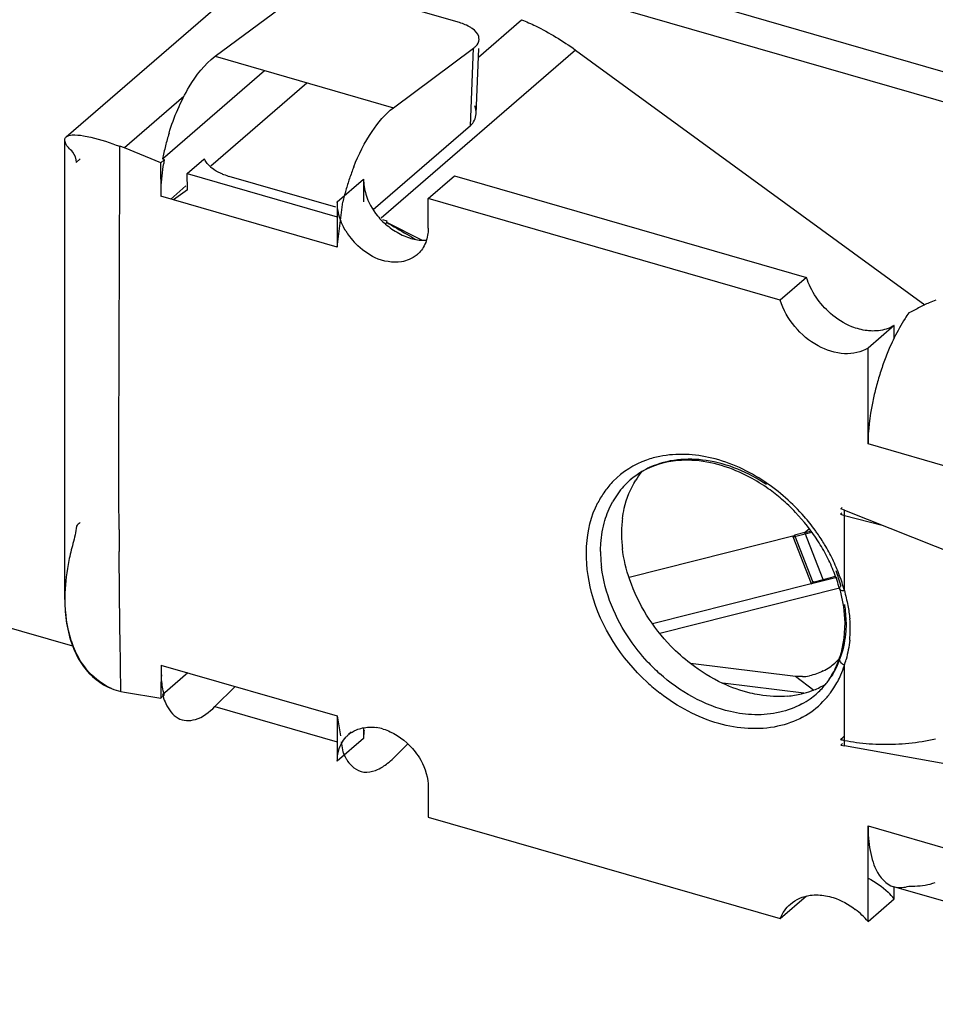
# Model space of a CAD drawing. Header units: millimetres. Extents: x 0 to 210, y 0 to 297.
# Tile 17 of 34: x 67.66 to 69.11, y 238.26 to 239.82. Entities that reach past the tile are written whole.
import ezdxf

# ---------------------------------------------------------------- set-up
doc = ezdxf.new("R2010")
doc.units = ezdxf.units.MM
doc.header["$LTSCALE"] = 19.36
doc.layers.get('0').update_dxf_attribs({"linetype": 'CONTINUOUS'})

msp = doc.modelspace()

# ---------------------------------------------------------------- linework, layer by layer
at = {"color": 7, "linetype": 'Continuous'}
for p, q in [((67.74041, 238.82837), (57.92516, 241.66178)), ((67.96618, 239.76456), (68.24942, 239.68279)), ((67.88573, 239.60044), (67.88286, 239.60162)), ((68.16028, 239.53341), (68.20194, 239.56949)), ((68.20194, 239.56949), (68.20194, 239.53345)), ((68.16028, 239.46163), (67.8802, 239.54248)), ((68.16028, 239.46163), (68.169, 239.53345)), ((68.16028, 239.53341), (68.16028, 239.46163)), ((69.04442, 239.33751), (69.00276, 239.30143)), ((69.04442, 239.31772), (69.04442, 239.33751)), ((69.00276, 239.14949), (69.00276, 239.30143)), ((68.96121, 239.0401), (68.95882, 239.038)), ((68.95882, 239.038), (68.9652, 239.03553)), ((68.95946, 239.04653), (68.96162, 239.0484)), ((68.96523, 239.04423), (68.95946, 239.04653)), ((68.96523, 238.91684), (68.96523, 239.04423)), ((68.88368, 239.0017), (68.91351, 239.0092)), ((68.88533, 239.00353), (68.62347, 238.93719)), ((67.72784, 238.9127), (67.72765, 238.90266)), ((67.8802, 238.79846), (68.16028, 238.7176)), ((68.88769, 238.78051), (68.72114, 238.80084)), ((68.96525, 238.67025), (68.96525, 238.79768)), ((67.8829, 238.75126), (67.88569, 238.75072)), ((67.96609, 238.7325), (68.16028, 238.67645)), ((68.16028, 238.7176), (68.16028, 238.64582)), ((68.16028, 238.7176), (68.16515, 238.68591)), ((68.20194, 238.69876), (68.20194, 238.6819)), ((68.20194, 238.6819), (68.16028, 238.64582)), ((68.1666, 238.67647), (68.169, 238.66088)), ((68.96226, 238.67371), (68.95946, 238.67129)), ((68.95946, 238.67129), (68.96525, 238.67025)), ((69.00276, 238.39139), (69.00276, 238.54333)), ((69.04442, 238.42747), (69.04442, 238.44659)), ((69.00276, 238.39139), (69.04442, 238.42747))]:
    msp.add_line(p, q, dxfattribs=at)
at = {"color": 6, "linetype": 'Continuous'}
for p, q in [((68.36583, 239.95876), (69.39052, 239.66295)), ((67.7301, 239.63655), (68.07832, 239.93812)), ((68.32416, 239.92268), (69.34886, 239.62687)), ((68.35191, 239.81882), (68.18414, 239.86725)), ((67.96618, 239.76456), (68.09164, 239.85801)), ((68.24942, 239.68279), (68.37639, 239.77738)), ((68.38066, 239.67324), (68.38471, 239.77706)), ((68.5383, 239.7745), (69.09271, 239.36993)), ((67.88286, 239.60162), (68.0448, 239.74186)), ((67.95939, 239.5905), (68.11182, 239.72251)), ((68.3716, 239.65445), (68.21719, 239.52073)), ((67.72765, 238.90266), (67.72765, 239.63212)), ((67.81498, 239.55606), (67.81521, 239.62185)), ((67.82247, 239.61903), (67.81521, 239.62185)), ((67.8802, 239.59527), (67.82247, 239.61903)), ((67.75221, 239.6019), (67.74568, 239.59624)), ((67.87991, 239.59539), (67.88569, 239.6004)), ((67.92215, 239.57848), (67.94853, 239.60132)), ((67.88049, 239.5424), (67.87991, 239.59539)), ((67.92243, 239.55276), (67.92215, 239.57848)), ((67.92215, 239.57848), (68.16028, 239.50974)), ((68.15782, 239.52488), (67.98874, 239.57369)), ((68.3046, 239.53865), (68.34626, 239.57473)), ((68.34626, 239.57473), (68.90505, 239.41343)), ((67.91994, 239.5588), (67.89587, 239.53796)), ((67.92229, 239.55266), (67.90021, 239.5367)), ((68.3046, 239.49175), (68.3046, 239.53865)), ((68.86339, 239.37734), (68.3046, 239.53865)), ((68.23936, 239.50292), (68.23267, 239.50522)), ((68.23706, 239.49837), (68.23936, 239.50292)), ((68.90505, 239.41343), (68.86339, 239.37734)), ((69.11058, 239.37747), (69.10223, 239.37424)), ((68.96523, 239.04423), (69.43759, 238.85615)), ((69.02517, 239.02011), (68.96524, 239.03552)), ((68.90265, 239.00859), (68.88581, 239.00435)), ((68.88581, 239.00435), (68.91493, 238.92992)), ((68.93177, 238.93415), (68.90265, 239.00859)), ((68.9129, 238.9273), (68.88368, 239.0017)), ((68.91225, 238.92713), (68.91675, 238.93103)), ((68.95304, 238.93738), (68.9129, 238.9273)), ((68.91493, 238.92992), (68.93177, 238.93415)), ((68.67212, 238.84915), (68.95721, 238.92078)), ((68.96357, 238.89086), (68.96568, 238.86568)), ((68.96568, 238.86568), (68.96452, 238.84136)), ((68.96452, 238.84136), (68.96014, 238.81826)), ((68.96014, 238.81826), (68.95773, 238.81006)), ((67.88049, 238.79837), (67.87991, 238.74571)), ((67.9231, 238.78607), (67.8829, 238.75126)), ((67.81672, 238.75631), (67.82246, 238.7553)), ((67.82247, 238.75524), (67.8802, 238.74566)), ((67.966, 238.73242), (67.99835, 238.76435)), ((68.90078, 238.75384), (68.77244, 238.7695)), ((68.92241, 238.75418), (68.92024, 238.7523)), ((67.87991, 238.74571), (67.88569, 238.75072)), ((68.18249, 238.69196), (68.17789, 238.68798)), ((68.24942, 238.65083), (68.27222, 238.67334)), ((69.43759, 238.58563), (68.96525, 238.67025)), ((68.3046, 238.60416), (68.3046, 238.55726)), ((68.3046, 238.55726), (68.86339, 238.39595)), ((69.38274, 238.34868), (69.04358, 238.44659)), ((68.86339, 238.39595), (68.90505, 238.43203))]:
    msp.add_line(p, q, dxfattribs=at)
at = {"color": 9, "linetype": 'Continuous'}
for p, q in [((68.38417, 239.76311), (68.45293, 239.82266)), ((68.5383, 239.7745), (68.23, 239.5075)), ((68.3716, 239.65445), (68.37639, 239.77738)), ((67.91679, 239.70071), (67.82247, 239.61903)), ((68.23853, 239.50128), (68.29487, 239.47262)), ((69.98416, 238.86619), (69.00276, 239.14949)), ((68.62568, 239.09244), (68.62538, 239.09218)), ((68.90964, 239.01464), (68.90148, 239.00758)), ((68.91225, 238.92713), (68.66068, 238.86393)), ((68.91648, 238.7578), (68.88769, 238.78051)), ((68.92068, 238.75268), (68.92024, 238.7523)), ((69.00276, 238.54333), (69.98416, 238.26003))]:
    msp.add_line(p, q, dxfattribs=at)
at = {"color": 6, "linetype": 'Continuous'}
msp.add_lwpolyline([(68.95749, 238.91964), (68.95833, 238.9165), (68.96357, 238.89086)], dxfattribs=at)
at = {"color": 7, "linetype": 'Continuous'}
for centre, radius, start, end in [((68.26212, 239.52885), 0.38611, 162.87225, 165.98277), ((68.27418, 239.52574), 0.39857, 165.96799, 169.01984), ((68.24558, 239.53555), 0.36569, 169.78527, 170.72095), ((68.54677, 239.44557), 0.38784, 158.3039, 161.21664), ((68.55271, 239.44339), 0.39417, 161.19409, 164.00114), ((68.53893, 239.44737), 0.37983, 164.00509, 165.39443), ((68.52374, 239.45131), 0.36413, 165.39185, 166.96309), ((67.98187, 238.90248), 0.25422, 179.95976, 183.17918), ((67.89833, 238.88829), 0.16832, 197.59488, 202.14348), ((68.88563, 238.87675), 0.099, 304.67721, 316.41124), ((68.10823, 238.79576), 0.22776, 179.34272, 183.70466), ((68.889, 238.87195), 0.09314, 297.20517, 304.65322), ((68.89546, 238.85347), 0.07345, 272.39644, 281.11763), ((67.83929, 238.84752), 0.09396, 246.60193, 256.10175), ((67.99864, 238.78507), 0.12057, 196.28227, 197.471), ((67.78934, 240.03776), 1.7917, 310.74712, 311.01922), ((69.01724, 238.93091), 0.25726, 256.87496, 258.34233), ((68.24475, 238.69007), 0.08119, 201.07089, 205.34432), ((68.23566, 238.68577), 0.07112, 205.34956, 209.59451)]:
    msp.add_arc(centre, radius, start, end, dxfattribs=at)
at = {"color": 6, "linetype": 'Continuous'}
for centre, radius, start, end in [((67.99213, 239.62669), 0.05024, 227.59756, 232.60324), ((68.30708, 239.58018), 0.10785, 219.65771, 226.08975), ((68.31198, 239.58531), 0.11495, 226.10779, 232.41877), ((69.70872, 241.92165), 2.8319, 238.72454, 239.48259), ((68.31757, 239.59257), 0.12411, 232.41357, 238.28311), ((68.26499, 239.54224), 0.10646, 211.12187, 216.7863), ((68.26975, 239.54579), 0.1124, 216.7799, 224.50204), ((69.65287, 241.82717), 2.72215, 239.4854, 239.83908), ((68.29576, 239.5221), 0.04954, 269.33829, 277.02648), ((68.25743, 239.48473), 0.04579, 310.06247, 316.44412), ((69.37639, 239.15535), 0.36969, 153.92064, 156.39514), ((69.41547, 239.13832), 0.41232, 156.40196, 159.62504), ((69.44486, 239.12726), 0.44373, 159.60753, 162.67482), ((69.4512, 239.12518), 0.45039, 162.66218, 165.69977), ((68.70433, 239.00165), 0.12011, 120.62159, 131.09096), ((68.74571, 239.02238), 0.1316, 141.16374, 148.07971), ((68.71001, 238.99529), 0.12864, 131.13717, 144.27409), ((68.72303, 238.97809), 0.1683, 145.19335, 152.3601), ((68.67546, 238.84013), 0.292, 49.37443, 54.63477), ((68.66904, 238.8327), 0.30182, 43.58395, 49.36901), ((68.66734, 238.83089), 0.30429, 32.74769, 43.60894), ((67.81627, 238.95047), 0.09798, 130.82903, 135.74582), ((68.79624, 239.00765), 0.18479, 172.77909, 180.05228), ((79.317, 239.05311), 11.50325, 180.198164, 180.369934), ((68.81686, 239.00773), 0.20541, 180.07031, 186.86967), ((68.84509, 239.22651), 0.2254, 284.79625, 287.27689), ((68.67777, 238.83767), 0.29186, 27.15246, 32.73586), ((68.69057, 238.84426), 0.27746, 21.38507, 27.14914), ((68.70948, 238.85156), 0.25719, 15.35087, 21.4075), ((68.86635, 239.20852), 0.28206, 283.41579, 286.69737), ((68.86729, 239.20541), 0.2788, 286.69682, 287.4552), ((68.82454, 238.85304), 0.13995, 336.3918, 339.25969), ((68.82015, 238.8547), 0.14464, 339.25954, 342.04677), ((68.83032, 238.85046), 0.13362, 330.47337, 336.41015), ((68.86817, 239.00532), 0.31856, 227.24554, 232.16459), ((68.83523, 238.84996), 0.12949, 320.45829, 324.26886), ((68.83613, 238.8472), 0.12696, 324.29247, 330.46424), ((68.86491, 238.88885), 0.13996, 284.89783, 291.81102), ((68.86769, 238.88181), 0.13238, 291.82666, 300.68994), ((68.83691, 238.84846), 0.12724, 310.90822, 320.45757), ((68.83148, 238.837), 0.13889, 317.14022, 324.40193), ((68.86166, 238.90222), 0.15372, 275.19308, 283.25427), ((68.86332, 238.89453), 0.14585, 283.31512, 284.93095), ((68.8337, 238.83493), 0.13586, 298.7015, 315.9097), ((68.83279, 238.83583), 0.13713, 315.90386, 317.12407), ((68.2126, 238.62776), 0.07217, 73.46189, 82.60951), ((68.20745, 238.65284), 0.04579, 130.06247, 136.44412), ((68.31101, 238.68199), 0.10907, 177.62311, 180.04441), ((69.0227, 238.95869), 0.28556, 258.39558, 262.28273), ((69.03396, 239.01841), 0.34561, 275.61546, 282.66642), ((69.03109, 239.04452), 0.37188, 269.09579, 275.6615), ((69.0735, 238.58979), 0.14221, 267.64518, 271.42303), ((68.9429, 238.34164), 0.13294, 40.21284, 46.33888), ((68.902, 238.3063), 0.13188, 40.18174, 52.3527)]:
    msp.add_arc(centre, radius, start, end, dxfattribs=at)
at = {"color": 9, "linetype": 'Continuous'}
for centre, radius, start, end in [((68.70848, 238.99687), 0.12645, 122.63425, 130.90769), ((68.70976, 238.99498), 0.12873, 120.85533, 122.6361), ((68.71105, 238.99275), 0.13131, 114.47874, 120.8368), ((68.70016, 238.99121), 0.14205, 140.03787, 144.27233), ((68.69818, 238.99286), 0.13948, 135.64837, 140.03632), ((68.71433, 238.99226), 0.13392, 144.29851, 150.96083), ((68.66341, 238.82626), 0.31601, 36.10861, 41.12807), ((68.66847, 238.83006), 0.30968, 34.88454, 36.09281), ((68.66945, 238.83072), 0.3085, 31.02732, 34.88739), ((68.67565, 238.83438), 0.3013, 25.91291, 31.03877), ((68.78385, 238.97888), 0.20573, 180.07405, 187.06336), ((68.68445, 238.8387), 0.2915, 20.71091, 25.90559), ((68.71451, 238.85662), 0.25431, 15.34861, 21.00126), ((68.69641, 238.84315), 0.27874, 15.32737, 20.72411), ((68.7573, 238.86482), 0.21069, 5.54816, 8.17943), ((68.76732, 238.86583), 0.20062, 2.80908, 5.53662), ((68.77272, 238.86609), 0.19521, 0.04403, 2.81026), ((68.7995, 238.85461), 0.17512, 0.02889, 5.63109), ((68.81228, 238.8546), 0.16233, 354.14759, 0.03557), ((68.87052, 239.0067), 0.29768, 222.83876, 228.13576), ((68.58959, 238.90678), 0.39119, 343.80487, 345.28359), ((68.81403, 238.84662), 0.15893, 336.38574, 342.08667), ((68.83295, 238.85159), 0.13229, 324.27187, 327.34471), ((68.82424, 238.84215), 0.14779, 327.38424, 336.38666), ((68.82807, 238.83985), 0.14332, 324.26927, 327.33314), ((68.83614, 238.84977), 0.12875, 298.53759, 305.41255), ((68.83742, 238.84789), 0.12648, 305.43156, 310.90822)]:
    msp.add_arc(centre, radius, start, end, dxfattribs=at)
at = {"color": 6, "linetype": 'Continuous'}
for points, knots in [([(68.37461, 239.80847), (68.37311, 239.80956), (68.36605, 239.81402), (68.35815, 239.81702), (68.35191, 239.81882)], [0, 0, 0, 0, 0.2217499, 1, 1, 1, 1]), ([(68.45293, 239.82266), (68.46034, 239.81961), (68.4902, 239.80619), (68.51835, 239.78906), (68.5383, 239.7745)], [0, 0, 0, 0, 0.2449229, 1, 1, 1, 1]), ([(68.38527, 239.79145), (68.38533, 239.79293), (68.38439, 239.79989), (68.37897, 239.80532), (68.37461, 239.80847)], [0, 0, 0, 0, 0.2156193, 1, 1, 1, 1]), ([(68.37639, 239.77738), (68.37771, 239.77837), (68.382, 239.78197), (68.38512, 239.78746), (68.38527, 239.79145)], [0, 0, 0, 0, 0.2916874, 1, 1, 1, 1]), ([(67.74609, 239.59613), (67.74602, 239.6019), (67.74272, 239.61149), (67.73221, 239.62001), (67.72765, 239.62757), (67.72765, 239.63212)], [0, 0, 0, 0, 0.4220801, 0.6671031, 1, 1, 1, 1]), ([(67.72979, 239.63673), (67.7323, 239.63886), (67.74224, 239.64048), (67.7513, 239.63948), (67.75725, 239.63854)], [0, 0, 0, 0, 0.3532431, 1, 1, 1, 1]), ([(67.75725, 239.63854), (67.76115, 239.63792), (67.78094, 239.63399), (67.79995, 239.62705), (67.81524, 239.62171)], [0, 0, 0, 0, 0.1960789, 1, 1, 1, 1]), ([(67.98008, 239.5767), (67.97832, 239.57739), (67.97186, 239.58014), (67.96569, 239.58365), (67.96162, 239.58677)], [0, 0, 0, 0, 0.2694801, 1, 1, 1, 1]), ([(68.20292, 239.5577), (68.20357, 239.55363), (68.20747, 239.53697), (68.21578, 239.52134), (68.22405, 239.51135)], [0, 0, 0, 0, 0.2411521, 1, 1, 1, 1]), ([(68.3046, 239.49175), (68.3046, 239.48895), (68.30401, 239.47835), (68.30073, 239.46778), (68.29666, 239.46109)], [0, 0, 0, 0, 0.263136, 1, 1, 1, 1]), ([(68.27431, 239.44205), (68.27039, 239.4404), (68.25267, 239.43537), (68.2332, 239.43901), (68.22049, 239.44491)], [0, 0, 0, 0, 0.2330303, 1, 1, 1, 1]), ([(69.00276, 239.30143), (68.99186, 239.29483), (68.96321, 239.28899), (68.9208, 239.30311), (68.88447, 239.33364), (68.86825, 239.36219), (68.86339, 239.37734)], [0, 0, 0, 0, 0.2149807, 0.4613307, 0.7314177, 1, 1, 1, 1]), ([(69.10223, 239.37424), (69.09639, 239.37191), (69.08475, 239.36656), (69.07375, 239.35985), (69.06766, 239.35754)], [0, 0, 0, 0, 0.4909828, 1, 1, 1, 1]), ([(68.98915, 239.33146), (68.98505, 239.33252), (68.96829, 239.33809), (68.95302, 239.34781), (68.94294, 239.35663)], [0, 0, 0, 0, 0.2401416, 1, 1, 1, 1]), ([(69.06766, 239.35754), (69.06555, 239.35459), (69.05693, 239.34188), (69.04949, 239.3284), (69.04433, 239.31787)], [0, 0, 0, 0, 0.2364113, 1, 1, 1, 1]), ([(69.03468, 239.33279), (69.02688, 239.32985), (69.01538, 239.32806), (69.00411, 239.32882), (69.00118, 239.32917)], [0, 0, 0, 0, 0.7382536, 1, 1, 1, 1]), ([(69.01476, 239.23643), (69.01287, 239.22901), (69.00638, 239.20046), (69.00276, 239.17113), (69.00276, 239.14949)], [0, 0, 0, 0, 0.2613276, 1, 1, 1, 1]), ([(68.72292, 239.12333), (68.71561, 239.12367), (68.68814, 239.12327), (68.66053, 239.1153), (68.64317, 239.10503)], [0, 0, 0, 0, 0.2660895, 1, 1, 1, 1]), ([(68.84446, 239.07825), (68.83498, 239.08498), (68.79807, 239.10796), (68.75478, 239.12186), (68.72292, 239.12333)], [0, 0, 0, 0, 0.2671451, 1, 1, 1, 1]), ([(68.61292, 239.03088), (68.61363, 239.03645), (68.61738, 239.05776), (68.62554, 239.07837), (68.63401, 239.09196)], [0, 0, 0, 0, 0.2597968, 1, 1, 1, 1]), ([(68.65191, 238.77141), (68.61104, 238.80918), (68.55102, 238.89942), (68.55184, 239.01387), (68.57394, 239.05617)], [0, 0, 0, 0, 0.5383644, 1, 1, 1, 1]), ([(67.74609, 239.01884), (67.74547, 239.00948), (67.74054, 238.99131), (67.73599, 238.97327), (67.73416, 238.96418)], [0, 0, 0, 0, 0.5029318, 1, 1, 1, 1]), ([(68.72104, 238.80065), (68.70999, 238.80922), (68.66882, 238.84619), (68.63789, 238.89487), (68.6244, 238.93391)], [0, 0, 0, 0, 0.2528566, 1, 1, 1, 1]), ([(68.83024, 238.75097), (68.82538, 238.75177), (68.80552, 238.75581), (68.78628, 238.76269), (68.77238, 238.76917)], [0, 0, 0, 0, 0.2429247, 1, 1, 1, 1]), ([(68.85925, 238.70119), (68.82886, 238.6947), (68.75993, 238.6998), (68.70043, 238.73225), (68.67276, 238.75373)], [0, 0, 0, 0, 0.4700906, 1, 1, 1, 1]), ([(68.28378, 238.66087), (68.28708, 238.65663), (68.29841, 238.63975), (68.3046, 238.61913), (68.3046, 238.60416)], [0, 0, 0, 0, 0.2640808, 1, 1, 1, 1]), ([(69.00276, 238.54333), (69.00276, 238.53839), (69.00326, 238.52034), (69.00575, 238.50224), (69.00944, 238.48964)], [0, 0, 0, 0, 0.2737471, 1, 1, 1, 1]), ([(69.00944, 238.48964), (69.01104, 238.48416), (69.01716, 238.46678), (69.0311, 238.45019), (69.04358, 238.44659)], [0, 0, 0, 0, 0.3054752, 1, 1, 1, 1]), ([(68.87957, 238.4191), (68.88826, 238.42662), (68.90378, 238.43308), (68.91941, 238.43374), (68.92355, 238.4336)], [0, 0, 0, 0, 0.7348599, 1, 1, 1, 1])]:
    msp.add_open_spline(points, degree=3, knots=knots, dxfattribs=at)
at = {"color": 7, "linetype": 'Continuous'}
for points, knots in [([(67.89313, 239.64256), (67.90101, 239.66812), (67.91967, 239.71243), (67.94931, 239.75181), (67.96618, 239.76456)], [0, 0, 0, 0, 0.5585186, 1, 1, 1, 1]), ([(68.18641, 239.58895), (68.19423, 239.6086), (68.21122, 239.64269), (68.23585, 239.6728), (68.24942, 239.68279)], [0, 0, 0, 0, 0.5565428, 1, 1, 1, 1]), ([(67.88049, 239.5424), (67.88044, 239.54656), (67.88067, 239.564), (67.88254, 239.58141), (67.88468, 239.59452)], [0, 0, 0, 0, 0.2384896, 1, 1, 1, 1]), ([(67.73339, 238.85055), (67.73793, 238.83136), (67.75244, 238.79421), (67.7843, 238.76796), (67.80201, 238.76098)], [0, 0, 0, 0, 0.5089369, 1, 1, 1, 1]), ([(67.80198, 238.76129), (67.7886, 238.76707), (67.76393, 238.78522), (67.74835, 238.81107), (67.74242, 238.82485)], [0, 0, 0, 0, 0.4928104, 1, 1, 1, 1]), ([(67.88569, 238.75072), (67.88507, 238.75302), (67.88272, 238.76299), (67.88147, 238.7732), (67.88095, 238.78104)], [0, 0, 0, 0, 0.2326492, 1, 1, 1, 1]), ([(67.88363, 238.74887), (67.88488, 238.74489), (67.88974, 238.73169), (67.89871, 238.71908), (67.90745, 238.71422)], [0, 0, 0, 0, 0.294499, 1, 1, 1, 1]), ([(67.90745, 238.71422), (67.91548, 238.70975), (67.9398, 238.70926), (67.95712, 238.72378), (67.966, 238.73242)], [0, 0, 0, 0, 0.4259352, 1, 1, 1, 1]), ([(68.17381, 238.65065), (68.17469, 238.6491), (68.17817, 238.64352), (68.18262, 238.63849), (68.18641, 238.63554)], [0, 0, 0, 0, 0.2697873, 1, 1, 1, 1])]:
    msp.add_open_spline(points, degree=3, knots=knots, dxfattribs=at)
at = {"color": 6, "linetype": 'Continuous'}
for points in [[(68.38067, 239.67327), (68.38083, 239.67746), (68.38003, 239.68175), (68.37858, 239.68569)], [(68.3716, 239.65445), (68.37686, 239.65901), (68.38039, 239.66631), (68.38067, 239.67327)], [(67.72765, 239.63212), (67.72765, 239.63381), (67.7285, 239.63564), (67.72979, 239.63673)], [(67.9525, 239.59612), (67.95124, 239.59796), (67.95016, 239.59996), (67.94938, 239.60206)], [(67.95825, 239.58959), (67.95611, 239.59155), (67.95414, 239.59372), (67.9525, 239.59612)], [(67.99037, 239.57323), (67.98689, 239.57423), (67.98345, 239.57537), (67.98008, 239.5767)], [(68.20194, 239.56949), (68.20194, 239.56555), (68.20229, 239.56159), (68.20292, 239.5577)], [(67.81383, 239.01333), (67.81321, 239.19424), (67.81429, 239.37515), (67.81496, 239.55606)], [(68.16119, 239.52151), (68.1606, 239.52545), (68.16028, 239.52943), (68.16028, 239.53341)], [(68.16536, 239.50508), (68.16346, 239.5104), (68.16204, 239.51593), (68.16119, 239.52151)], [(68.17385, 239.48722), (68.17045, 239.49287), (68.16757, 239.49887), (68.16536, 239.50508)], [(68.25233, 239.487), (68.25592, 239.48477), (68.25963, 239.48272), (68.26344, 239.4809)], [(68.26344, 239.4809), (68.26708, 239.47916), (68.27081, 239.47762), (68.27463, 239.47634)], [(68.27463, 239.47634), (68.27809, 239.47518), (68.28163, 239.47423), (68.28522, 239.47357)], [(68.28522, 239.47357), (68.2885, 239.47297), (68.29185, 239.4726), (68.29519, 239.47256)], [(68.22049, 239.44491), (68.209, 239.45024), (68.19846, 239.45797), (68.18959, 239.46701)], [(68.29666, 239.46109), (68.29494, 239.45826), (68.29291, 239.45559), (68.29062, 239.45318)], [(68.28691, 239.44969), (68.28315, 239.44653), (68.27884, 239.44394), (68.27431, 239.44205)], [(68.94294, 239.35663), (68.92581, 239.37161), (68.91201, 239.39176), (68.90506, 239.41342)], [(69.04442, 239.33751), (69.04134, 239.33564), (69.03806, 239.33407), (69.03468, 239.33279)], [(69.00118, 239.32917), (68.99713, 239.32965), (68.9931, 239.33043), (68.98915, 239.33146)], [(67.81672, 238.75631), (67.81561, 238.83049), (67.81447, 238.90466), (67.814, 238.97884)], [(68.6244, 238.93391), (68.61889, 238.94984), (68.61493, 238.96642), (68.61293, 238.98316)], [(67.73416, 238.96418), (67.73075, 238.94723), (67.72848, 238.92998), (67.72784, 238.9127)], [(68.77238, 238.76917), (68.75418, 238.77764), (68.7369, 238.78835), (68.72104, 238.80065)], [(68.87558, 238.74914), (68.86051, 238.74775), (68.84516, 238.74851), (68.83024, 238.75097)], [(68.89896, 238.71579), (68.88659, 238.70902), (68.87304, 238.70414), (68.85925, 238.70119)], [(68.17797, 238.68788), (68.18173, 238.69104), (68.18604, 238.69363), (68.19057, 238.69552)], [(68.19057, 238.69552), (68.19371, 238.69684), (68.197, 238.69786), (68.20034, 238.69857)], [(68.20034, 238.69857), (68.20737, 238.70006), (68.21476, 238.70025), (68.22188, 238.69933)], [(68.20284, 238.69512), (68.2024, 238.69227), (68.20216, 238.68939), (68.20203, 238.68651)], [(68.23314, 238.69694), (68.23699, 238.6958), (68.24075, 238.69435), (68.24439, 238.69266)], [(68.24439, 238.69266), (68.25969, 238.68556), (68.27341, 238.67418), (68.28378, 238.66087)], [(68.16681, 238.67401), (68.16881, 238.67777), (68.17133, 238.6813), (68.17426, 238.68439)], [(68.16119, 238.65706), (68.16217, 238.66293), (68.16402, 238.66876), (68.16681, 238.67401)], [(68.98435, 238.67571), (68.99788, 238.67387), (69.01156, 238.6729), (69.02522, 238.67269)], [(68.16028, 238.64582), (68.16028, 238.64958), (68.16057, 238.65335), (68.16119, 238.65706)], [(69.00278, 238.46004), (69.01447, 238.45445), (69.02531, 238.44676), (69.03468, 238.43782)], [(69.04358, 238.44659), (69.04775, 238.44538), (69.05222, 238.445), (69.05654, 238.44535)], [(69.05654, 238.44535), (69.06032, 238.44565), (69.06407, 238.44649), (69.06766, 238.4477)], [(69.07704, 238.44762), (69.08799, 238.4479), (69.0991, 238.4496), (69.1094, 238.45333)], [(68.92355, 238.4336), (68.92753, 238.43347), (68.93151, 238.43304), (68.93542, 238.43235)], [(68.93542, 238.43235), (68.9395, 238.43162), (68.94354, 238.43061), (68.94749, 238.42936)], [(68.94749, 238.42936), (68.96011, 238.42536), (68.97207, 238.4188), (68.98256, 238.41072)], [(68.86339, 238.39595), (68.86684, 238.40471), (68.87245, 238.41294), (68.87957, 238.4191)]]:
    msp.add_open_spline(points, degree=3, dxfattribs=at)
at = {"color": 9, "linetype": 'Continuous'}
for points, knots in [([(68.67207, 239.12955), (68.66498, 239.12814), (68.63787, 239.12087), (68.613, 239.10524), (68.59845, 239.09036)], [0, 0, 0, 0, 0.257974, 1, 1, 1, 1]), ([(68.83895, 239.08923), (68.8134, 239.10636), (68.75947, 239.1317), (68.69911, 239.13494), (68.67207, 239.12955)], [0, 0, 0, 0, 0.5274353, 1, 1, 1, 1]), ([(68.84162, 239.08489), (68.81299, 239.10393), (68.75212, 239.13063), (68.68389, 239.12467), (68.65664, 239.11225)], [0, 0, 0, 0, 0.5345858, 1, 1, 1, 1]), ([(68.57812, 238.97862), (68.57812, 238.98289), (68.57867, 238.99948), (68.58148, 239.01603), (68.58497, 239.02785)], [0, 0, 0, 0, 0.2574298, 1, 1, 1, 1]), ([(68.65224, 238.80429), (68.64237, 238.81493), (68.60744, 238.85844), (68.58472, 238.91259), (68.57969, 238.95358)], [0, 0, 0, 0, 0.2600093, 1, 1, 1, 1]), ([(68.95751, 238.91964), (68.95762, 238.91916), (68.95955, 238.91679), (68.96287, 238.9168), (68.96524, 238.91682)], [0, 0, 0, 0, 0.1720138, 1, 1, 1, 1]), ([(68.96793, 238.86624), (68.96793, 238.8616), (68.96726, 238.84361), (68.96387, 238.82569), (68.95973, 238.81299)], [0, 0, 0, 0, 0.2579467, 1, 1, 1, 1]), ([(68.95745, 238.80761), (68.95741, 238.80802), (68.95742, 238.80886), (68.9576, 238.80968), (68.95773, 238.81007)], [0, 0, 0, 0, 0.4995069, 1, 1, 1, 1]), ([(68.96528, 238.79779), (68.96419, 238.79843), (68.96072, 238.80078), (68.95769, 238.80462), (68.95745, 238.80761)], [0, 0, 0, 0, 0.295942, 1, 1, 1, 1]), ([(68.8229, 238.71963), (68.80992, 238.71993), (68.75457, 238.72735), (68.70354, 238.75662), (68.67186, 238.78501)], [0, 0, 0, 0, 0.2338743, 1, 1, 1, 1])]:
    msp.add_open_spline(points, degree=3, knots=knots, dxfattribs=at)
for points in [[(68.90144, 239.03411), (68.88318, 239.05504), (68.86203, 239.07377), (68.83895, 239.08923)], [(68.58497, 239.02785), (68.58799, 239.03803), (68.59208, 239.04798), (68.59724, 239.05726)], [(68.95973, 238.92392), (68.95852, 238.92287), (68.95713, 238.92121), (68.95751, 238.91964)], [(68.96523, 238.91684), (68.9672, 238.90889), (68.96907, 238.90092), (68.97062, 238.89288)], [(68.97062, 238.89288), (68.97197, 238.8859), (68.97308, 238.87887), (68.97377, 238.8718)], [(68.97377, 238.83805), (68.9727, 238.82771), (68.97057, 238.81747), (68.96794, 238.80741)], [(68.95973, 238.81299), (68.956, 238.8015), (68.95085, 238.79037), (68.94433, 238.7802)], [(68.95773, 238.81007), (68.9581, 238.81119), (68.95879, 238.81228), (68.95973, 238.81299)], [(68.86253, 238.72349), (68.84959, 238.72053), (68.83617, 238.71932), (68.8229, 238.71963)], [(68.89765, 238.73666), (68.88666, 238.73069), (68.87471, 238.72628), (68.86253, 238.72349)]]:
    msp.add_open_spline(points, degree=3, dxfattribs=at)
at = {"color": 7, "linetype": 'Continuous'}
for points in [[(67.73788, 238.83741), (67.73122, 238.85835), (67.72848, 238.88067), (67.72832, 238.90264)], [(67.72804, 238.88838), (67.72875, 238.87566), (67.73046, 238.86294), (67.73339, 238.85055)], [(68.93158, 238.78911), (68.92468, 238.78557), (68.91723, 238.7829), (68.90962, 238.78141)], [(68.89853, 238.78009), (68.89492, 238.77994), (68.89128, 238.78008), (68.88769, 238.78051)], [(67.80201, 238.76098), (67.80679, 238.75909), (67.81173, 238.75755), (67.81673, 238.75632)], [(68.24003, 238.6425), (68.24332, 238.64508), (68.24645, 238.64788), (68.24942, 238.65083)], [(68.18641, 238.63554), (68.19099, 238.63197), (68.19667, 238.62943), (68.20243, 238.62868)], [(68.20243, 238.62868), (68.20859, 238.62789), (68.21507, 238.62907), (68.22087, 238.63128)], [(68.22087, 238.63128), (68.22489, 238.63282), (68.22874, 238.63484), (68.2324, 238.63712)], [(68.2324, 238.63712), (68.23503, 238.63877), (68.23758, 238.64058), (68.24003, 238.6425)]]:
    msp.add_open_spline(points, degree=3, dxfattribs=at)

doc.saveas('drawing.dxf')
